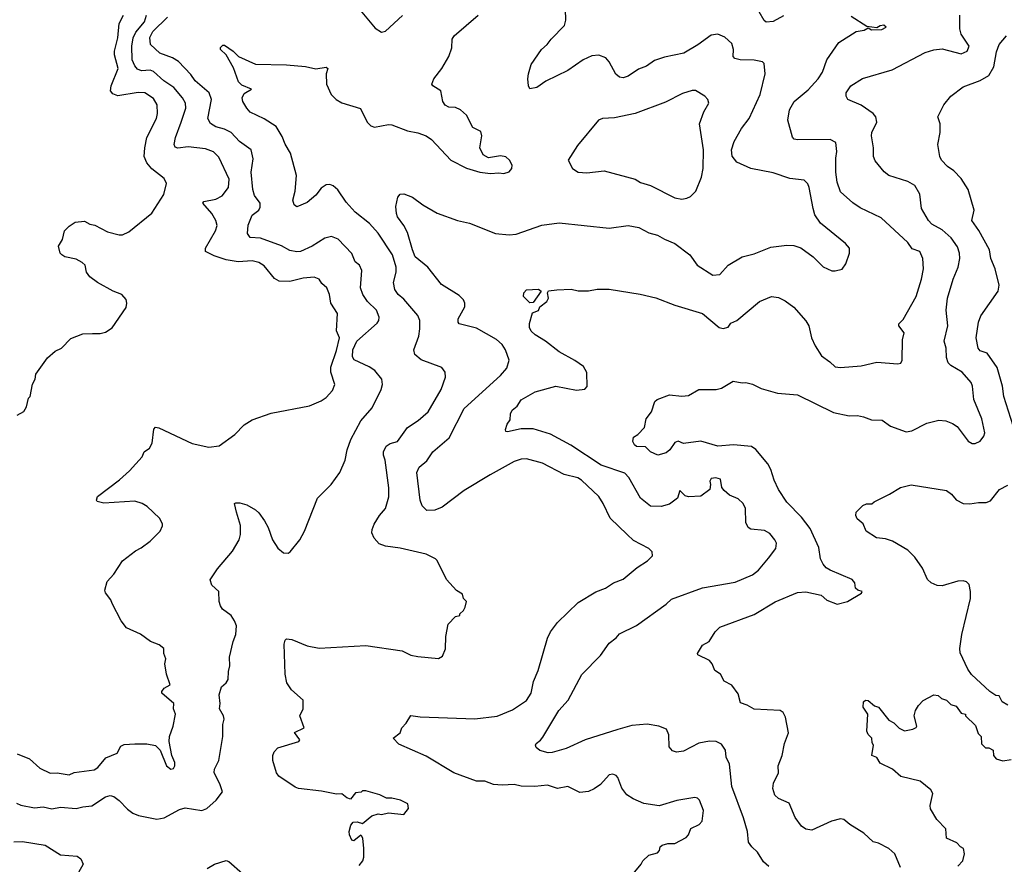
# Model space of a CAD drawing. Extents: x 1863118 to 1989590, y 394482 to 532474.
# Tile 170 of 215: x 1931679 to 1937384, y 485224 to 490118. Entities that reach past the tile are written whole.
import ezdxf

# ---------------------------------------------------------------- set-up
doc = ezdxf.new("R2010")
doc.units = 0

msp = doc.modelspace()

# ---------------------------------------------------------------- linework, layer by layer
at = {"layer": '0CON20XD'}
for points in [[(1933652.6, 490172.6), (1933739.1, 490069.1), (1933775, 490046.2), (1933798.8, 490051.2), (1933897, 490143)], [(1934316.9, 486066.9), (1934445, 486082.2), (1934535, 486118.6), (1934615, 486174.2), (1934643.4, 486216.6), (1934656.4, 486283.6), (1934683.8, 486346.2), (1934737.1, 486535), (1934755, 486571.2), (1934795, 486625.8), (1934915, 486740.6), (1935017, 486803), (1935073.8, 486825), (1935118.8, 486855), (1935175, 486875.7), (1935256.6, 486943.4), (1935316.8, 486983.2), (1935345, 487012.5), (1935343.3, 487035), (1935325, 487053.3), (1935235, 487100), (1935198.8, 487135), (1935099.7, 487229.7), (1935060, 487315), (1935034.3, 487355), (1934935, 487450), (1934913, 487463), (1934833.5, 487483.5), (1934708.3, 487548.3), (1934615, 487573.5), (1934585, 487571.5), (1934545, 487558.5), (1934405, 487481.8), (1934255, 487389.5), (1934126, 487294), (1934085, 487275.7), (1934037.5, 487275), (1934011.5, 487301.5), (1934000, 487335), (1933980.8, 487495), (1933993.8, 487525), (1934038, 487562), (1934072.9, 487615), (1934168.1, 487695), (1934254.2, 487865), (1934465, 488055.6), (1934500.6, 488099.4), (1934514.4, 488145), (1934494.4, 488205), (1934475.3, 488235.3), (1934442.5, 488265), (1934325, 488331.2), (1934226.1, 488356.1), (1934220, 488365), (1934220, 488385), (1934258.5, 488455), (1934259.1, 488475), (1934250.9, 488495), (1934225, 488520.7), (1934123.3, 488583.3), (1934044.6, 488684.6), (1933971.1, 488745), (1933954.1, 488785), (1933925.3, 488885.3), (1933905.3, 488925.3), (1933867.8, 488975), (1933861.5, 488995), (1933858.6, 489035), (1933870.8, 489089.2), (1933883.3, 489106.7), (1933905, 489110), (1933955, 489090), (1934015.5, 489045.5), (1934096.9, 488996.9), (1934215, 488954.2), (1934285, 488939.4), (1934435, 488878.6), (1934515, 488872.5), (1934555, 488875.7), (1934705, 488928), (1934805, 488940.8), (1935095, 488910.8), (1935205, 488925.8), (1935266.7, 488913.3), (1935325, 488884), (1935375, 488870), (1935415.5, 488845.5), (1935475, 488821.4), (1935561.2, 488755), (1935605, 488695.7), (1935695, 488637.5), (1935735, 488642), (1935785, 488695.7), (1935865, 488743.3), (1935935, 488762.2), (1936030.6, 488799.4), (1936125, 488812.2), (1936165, 488810), (1936205, 488795.6), (1936276.2, 488745), (1936335, 488686.2), (1936385, 488663.8), (1936405, 488663.3), (1936445, 488672.5), (1936466.1, 488703.9), (1936486.7, 488765), (1936486.7, 488795), (1936465, 488821.2), (1936319.3, 488939.3), (1936286.9, 488986.9), (1936277.3, 489025), (1936254.4, 489145), (1936245, 489168), (1936225, 489187.5), (1936142.3, 489197.7), (1936045, 489230), (1935916.2, 489256.2), (1935835, 489293.1), (1935806.9, 489326.9), (1935802.9, 489365), (1935818.3, 489411.7), (1935862.3, 489487.7), (1935905.5, 489545), (1935968.9, 489685), (1935998.6, 489805), (1935993.6, 489863.6), (1935983.8, 489873.8), (1935934.3, 489884.3), (1935854.4, 489885.6), (1935822.6, 489892.6), (1935813.1, 489905), (1935815.3, 489945), (1935805, 489980.5), (1935765, 490017.5), (1935725, 490034.5), (1935685, 490028.9), (1935608.1, 489971.9), (1935526.7, 489923.3), (1935415, 489900.9), (1935357.4, 489882.6), (1935311.4, 489848.6), (1935265, 489831.5), (1935205, 489790.5), (1935175, 489780.5), (1935155, 489785.6), (1935133.4, 489803.4), (1935095, 489874.2), (1935075, 489896.5), (1935035, 489912.1), (1934995, 489908.5), (1934943.6, 489886.4), (1934855, 489823.1), (1934728.5, 489761.5), (1934675, 489726), (1934635, 489717.5), (1934626.7, 489735), (1934623.8, 489775), (1934626.2, 489805), (1934642.3, 489857.7), (1934702, 489945), (1934736.1, 489973.9), (1934757.5, 490005), (1934835.3, 490084.7), (1934844.3, 490115), (1934841.7, 490178.3)], [(1931665, 487827.5), (1931703, 487847), (1931717.5, 487875), (1931730, 487925), (1931740, 487935), (1931753, 488007), (1931767.5, 488035), (1931772.5, 488065), (1931840.7, 488159.3), (1931885, 488197.5), (1931920, 488215), (1931975, 488270), (1932045, 488297.5), (1932100.7, 488300.7), (1932145, 488300), (1932175, 488307.5), (1932215, 488332.5), (1932295, 488450), (1932300, 488475), (1932296.4, 488496.4), (1932270, 488525), (1932220, 488545), (1932130, 488595), (1932085, 488627.5), (1932066.7, 488655), (1932057.5, 488695), (1932040.7, 488710.7), (1932005, 488730), (1931940, 488745), (1931922.5, 488755), (1931913.3, 488765), (1931903.6, 488806.4), (1931926.7, 488845), (1931937.5, 488895), (1931965, 488922.5), (1932000, 488945), (1932055, 488950), (1932085, 488933.3), (1932115, 488926.7), (1932188.3, 488888.3), (1932255, 488871.2), (1932275, 488872), (1932310.5, 488889.5), (1932445, 488998), (1932514.2, 489105), (1932528.8, 489168.8), (1932515, 489198.8), (1932443.8, 489253.8), (1932415, 489288), (1932400, 489325), (1932403.8, 489376.2), (1932414.6, 489435.4), (1932471.8, 489545), (1932477.9, 489575), (1932475.5, 489625), (1932455, 489660.6), (1932403.6, 489693.6), (1932365.6, 489695.6), (1932247.9, 489677.9), (1932219.3, 489689.3), (1932205.7, 489705), (1932207.8, 489735), (1932248.5, 489835), (1932227.6, 489915), (1932227.6, 489935), (1932246.9, 490013.1), (1932254.7, 490095.3), (1932279.4, 490145)], [(1931665, 485864.6), (1931734.6, 485834.6), (1931795, 485780.8), (1931855, 485751.4), (1931895, 485754.3), (1931965, 485742.7), (1931994.4, 485755.6), (1932109.3, 485770.7), (1932132.1, 485785), (1932178, 485842), (1932242.7, 485867.3), (1932265, 485909.4), (1932285, 485917.8), (1932345, 485923.1), (1932415, 485923.1), (1932465, 485912.5), (1932492.5, 485885), (1932530, 485795), (1932555, 485776.2), (1932570.5, 485779.5), (1932578.6, 485795), (1932576.9, 485815), (1932559.4, 485855), (1932545.7, 485935), (1932546, 485965), (1932568.8, 486025), (1932581.2, 486095), (1932570.8, 486125), (1932571.4, 486155), (1932502, 486215), (1932502, 486225), (1932516.2, 486245), (1932550, 486265), (1932530, 486325), (1932520, 486385), (1932525.7, 486415), (1932513.3, 486445), (1932513.3, 486475), (1932487.5, 486495), (1932437.5, 486515), (1932378.3, 486558.3), (1932296.7, 486595), (1932266.2, 486635), (1932214, 486735), (1932207, 486757), (1932176.4, 486796.4), (1932171.7, 486811.7), (1932185, 486862.5), (1932224.1, 486905.9), (1932275, 486983.3), (1932348.8, 487041.2), (1932382.3, 487057.7), (1932435, 487097.5), (1932492.5, 487155), (1932506.7, 487185), (1932506.1, 487196.1), (1932489.5, 487229.5), (1932416.8, 487296.8), (1932387.5, 487315), (1932345, 487329.2), (1932166.4, 487316.4), (1932127, 487327), (1932123.3, 487335), (1932130, 487355), (1932257.8, 487452.2), (1932315.8, 487505), (1932388, 487585), (1932400, 487615), (1932430, 487635), (1932445.7, 487664.3), (1932456.7, 487745), (1932465, 487756.7), (1932485, 487753.8), (1932678.3, 487661.7), (1932775, 487640.8), (1932835, 487648), (1932925, 487713.8), (1932978.7, 487771.3), (1933025, 487800), (1933135, 487838.6), (1933358.7, 487881.3), (1933425, 487909.2), (1933455, 487929.2), (1933490.7, 487969.3), (1933504.4, 488005), (1933482.3, 488075), (1933480.8, 488105), (1933515, 488202), (1933531.2, 488275), (1933514.5, 488315), (1933520, 488415), (1933482.2, 488475), (1933473.5, 488525), (1933458.5, 488565), (1933429.1, 488589.1), (1933414.5, 488614.5), (1933385, 488625.6), (1933321.2, 488621.2), (1933245, 488600.5), (1933182.9, 488602.9), (1933155, 488619.2), (1933095, 488691.9), (1933065, 488711.8), (1933025, 488720.8), (1932945, 488715.4), (1932875, 488727.5), (1932805, 488750), (1932756, 488775), (1932755.8, 488795), (1932813.1, 488895), (1932822.2, 488925), (1932815, 488953.8), (1932792.9, 488995), (1932740.8, 489055), (1932745, 489065.6), (1932815, 489078.1), (1932851.7, 489098.3), (1932888.8, 489145), (1932891.8, 489195), (1932832.1, 489322.1), (1932802.6, 489352.6), (1932755, 489369.5), (1932655, 489380.8), (1932595, 489372.9), (1932579.8, 489379.8), (1932574.1, 489395), (1932581.1, 489435), (1932614.1, 489525), (1932642, 489605), (1932638.8, 489635), (1932622.8, 489665), (1932572.6, 489725), (1932513.6, 489763.6), (1932455, 489818.4), (1932435, 489825.5), (1932385, 489821.3), (1932361.2, 489831.2), (1932345, 489851.3), (1932330.8, 489885), (1932328.4, 489965), (1932337.2, 490012.8), (1932351.9, 490045), (1932402.1, 490105), (1932414, 490145)], [(1933072.5, 489032.5), (1933072.9, 489055), (1933039.6, 489099.6), (1933029.6, 489135), (1933019.5, 489235), (1933031.7, 489311.7), (1933019.4, 489365), (1932952.3, 489412.3), (1932904.4, 489465), (1932865, 489484.6), (1932815, 489498.2), (1932785, 489516.5), (1932769.6, 489545), (1932790, 489655), (1932776.7, 489695), (1932695, 489762.9), (1932670.2, 489800.2), (1932598.6, 489875), (1932565, 489896.5), (1932491.2, 489925), (1932435.8, 489975), (1932433.3, 490015), (1932449.4, 490050.6), (1932535, 490132.5)], [(1933645, 485217.5), (1933666.7, 485245), (1933673.6, 485266.4), (1933672.5, 485315), (1933666.4, 485376.4), (1933660, 485390), (1933655, 485392.5), (1933615, 485360), (1933604.2, 485364.2), (1933589.2, 485395), (1933588.6, 485415), (1933598.3, 485451.7), (1933611.7, 485468.3), (1933635, 485471.2), (1933665, 485460), (1933720, 485505), (1933755, 485517.5), (1933775, 485512.5), (1933815, 485522.5), (1933905, 485512.5), (1933931.7, 485548.3), (1933927.5, 485575), (1933885, 485596.7), (1933835, 485607.5), (1933805, 485607.5), (1933766.4, 485626.4), (1933685, 485650), (1933665, 485650), (1933657, 485643), (1933625, 485637.5), (1933595, 485602.5), (1933575, 485610), (1933545, 485633.3), (1933515, 485630), (1933427.7, 485647.7), (1933295, 485663.8), (1933275, 485671.2), (1933180, 485735), (1933166, 485755), (1933146, 485825), (1933146.2, 485855), (1933153.3, 485875), (1933175, 485898.8), (1933296.2, 485935), (1933302, 485945), (1933271.2, 485988.8), (1933328, 486015), (1933302.6, 486085), (1933320.8, 486125), (1933321.2, 486175), (1933253.8, 486235), (1933226.7, 486275), (1933217.5, 486325), (1933210.8, 486499.2), (1933216.4, 486523.6), (1933225, 486530), (1933255, 486526), (1933345, 486490.8), (1933415, 486477.1), (1933685, 486491.4), (1933895, 486460.8), (1933945.9, 486435.9), (1933985, 486428), (1934105, 486417.5), (1934129.3, 486430.7), (1934146.4, 486473.6), (1934147.5, 486545), (1934162.5, 486615), (1934205, 486660), (1934230, 486665), (1934230, 486675), (1934250, 486695), (1934260, 486715), (1934267, 486747), (1934250, 486765), (1934245, 486790), (1934210.7, 486810.7), (1934152.5, 486875), (1934097.5, 486985), (1934087.5, 486995), (1934035, 487022), (1933884.4, 487055.6), (1933797.9, 487067.9), (1933761.7, 487081.7), (1933733, 487113), (1933720, 487145), (1933721.1, 487165), (1933733.1, 487195), (1933763.8, 487246.2), (1933799.1, 487285), (1933817.4, 487352.6), (1933818.3, 487405), (1933795.7, 487565), (1933785.9, 487595), (1933787.6, 487615), (1933802.7, 487647.3), (1933825, 487662.8), (1933868.2, 487675), (1933926.2, 487755), (1933986.9, 487795), (1934045, 487846.9), (1934121.8, 487975), (1934147, 488047), (1934145, 488076.2), (1934125, 488101.9), (1934005, 488147.5), (1933968.6, 488178.6), (1933963.6, 488205), (1933992.5, 488285), (1933997.5, 488327.5), (1933998.2, 488375), (1933986.7, 488405), (1933905, 488499.4), (1933871.9, 488525), (1933853.3, 488555), (1933844.4, 488595), (1933859.6, 488655), (1933860.7, 488685), (1933838.5, 488755), (1933755, 488881.9), (1933705, 488938.1), (1933622.1, 489002.1), (1933570.8, 489060.8), (1933522.9, 489132.9), (1933495, 489155.5), (1933475, 489162.5), (1933455, 489161.1), (1933425, 489141.4), (1933395, 489100.8), (1933345, 489058.6), (1933285, 489033.8), (1933270, 489045), (1933262.3, 489072.3), (1933275.6, 489124.4), (1933282.9, 489215), (1933248.1, 489345), (1933216.6, 489396.6), (1933199.5, 489440.5), (1933165, 489498.5), (1933095, 489544.5), (1933015, 489583.1), (1932995.7, 489605), (1932970.8, 489645), (1932968.6, 489665), (1932978.8, 489691.2), (1933022.5, 489715), (1932965, 489739.2), (1932947.4, 489757.4), (1932918.3, 489838.3), (1932874.2, 489914.2), (1932842.5, 489945), (1932843, 489957), (1932855, 489970), (1932865, 489970), (1932915, 489936.7), (1932945.8, 489905.8), (1933045, 489860), (1933225, 489855.8), (1933335, 489846.2), (1933395, 489834), (1933455, 489843.8), (1933463.8, 489835), (1933454.2, 489804.2), (1933457.1, 489745), (1933482.9, 489685), (1933512, 489655), (1933545, 489635.7), (1933654.1, 489604.1), (1933692.5, 489525), (1933713.6, 489503.6), (1933734, 489496), (1933815, 489511.4), (1933835, 489509.2), (1933925, 489474.3), (1933985, 489462.9), (1934035, 489445.7), (1934065, 489424), (1934176.7, 489305), (1934267.7, 489257.7), (1934345, 489234.3), (1934406.4, 489226.4), (1934455, 489231.2), (1934485, 489226.2), (1934515, 489236.7), (1934530, 489255), (1934532.5, 489275), (1934516.7, 489305), (1934495, 489323.8), (1934465, 489330), (1934395, 489318), (1934364, 489335), (1934345.8, 489375), (1934355.8, 489445.8), (1934350.5, 489470.5), (1934305, 489493.3), (1934268, 489565), (1934233.8, 489595), (1934205, 489608.6), (1934165, 489611.4), (1934143.4, 489623.4), (1934130, 489645), (1934120, 489705), (1934072.5, 489735), (1934067.5, 489745), (1934078.8, 489775), (1934124.4, 489835.6), (1934166.2, 489905), (1934183.8, 489955), (1934184, 490005), (1934195.8, 490024.2), (1934335, 490143.8)], [(1936020.7, 485210.7), (1935988.3, 485238.3), (1935954.5, 485294.5), (1935920.8, 485325), (1935902.1, 485352.1), (1935896.9, 485415), (1935873.9, 485493.9), (1935805.5, 485675), (1935792.5, 485805), (1935772.5, 485845), (1935768.9, 485885), (1935745, 485920), (1935715.5, 485935.5), (1935675, 485936.9), (1935614.4, 485925.6), (1935525, 485880), (1935484, 485874), (1935461.7, 485881.7), (1935442.5, 485905), (1935440, 485975), (1935427, 486007), (1935382.5, 486025), (1935315, 486035.5), (1935225, 486028.9), (1935145, 486006.2), (1934955, 485944.5), (1934845, 485894.4), (1934765, 485871.1), (1934740.7, 485870.7), (1934693.6, 485883.6), (1934671.7, 485901.7), (1934666.7, 485915), (1934671.2, 485925), (1934697.1, 485942.9), (1934709.3, 485960.7), (1934803.1, 486115), (1934856.9, 486175), (1934935.7, 486324.3), (1935043.8, 486435), (1935095, 486506.2), (1935134.3, 486535.7), (1935155, 486560), (1935252.1, 486607.9), (1935425, 486732), (1935455, 486761.4), (1935634.6, 486825.4), (1935825, 486858.1), (1935925, 486901.4), (1935960.7, 486929.3), (1936018.3, 486998.3), (1936061.2, 487055), (1936063.8, 487085), (1936053.8, 487105), (1936025, 487140), (1935995, 487158), (1935915, 487166.7), (1935900, 487175), (1935886.2, 487205), (1935884, 487285), (1935871.2, 487315), (1935841.2, 487341.2), (1935792.7, 487362.7), (1935760.7, 487390.7), (1935748.3, 487408.3), (1935740, 487455), (1935713, 487463), (1935685, 487460), (1935677.5, 487445), (1935682.5, 487425), (1935677.5, 487395), (1935625, 487357.5), (1935555, 487352.5), (1935535, 487360), (1935505, 487390), (1935490, 487345), (1935445, 487310), (1935395, 487297.8), (1935335, 487299.5), (1935275.6, 487345), (1935208.2, 487465), (1935185, 487491.1), (1935047.4, 487537.4), (1934873.3, 487653.3), (1934754.4, 487715.6), (1934655, 487747.8), (1934585, 487748.1), (1934505, 487730), (1934495, 487732.5), (1934494.2, 487744.2), (1934503.5, 487775), (1934520.9, 487799.1), (1934523.6, 487835), (1934532.9, 487855), (1934561.9, 487878.1), (1934584, 487915), (1934665, 487962.2), (1934785, 487994.4), (1934905, 487972.2), (1934953.3, 487976.7), (1934967.5, 487992.5), (1934964.2, 488074.2), (1934945, 488108.5), (1934895, 488143.9), (1934805, 488193.8), (1934726, 488256), (1934665, 488292.1), (1934643.1, 488313.1), (1934633.6, 488335), (1934632.2, 488357.8), (1934650, 488420), (1934685, 488432.5), (1934692.5, 488455), (1934732.5, 488485), (1934742.5, 488505), (1934737.5, 488535), (1934743.8, 488546.2), (1934792, 488552), (1934875, 488555.8), (1934915, 488548), (1934975, 488547.5), (1935025, 488555.8), (1935095, 488555.8), (1935275, 488527.5), (1935365, 488505.7), (1935475, 488464), (1935635, 488415.8), (1935731.2, 488335), (1935755, 488328.6), (1935784.4, 488335.6), (1935799.7, 488360.3), (1935835, 488376), (1935965, 488485.8), (1936035, 488513.3), (1936075, 488508.8), (1936115, 488488.8), (1936165, 488452.5), (1936233.3, 488373.3), (1936250.8, 488345), (1936267.5, 488275), (1936287.9, 488227.9), (1936325, 488171.2), (1936374, 488135), (1936405, 488106), (1936435, 488101.9), (1936555, 488113.1), (1936645, 488134.3), (1936766.4, 488123.6), (1936785, 488127.5), (1936793.3, 488145), (1936793.6, 488263.6), (1936803.6, 488303.6), (1936772.5, 488345), (1936773.3, 488355), (1936798.3, 488381.7), (1936874.3, 488515), (1936904.4, 488615), (1936915.6, 488675), (1936913.1, 488735), (1936895, 488775.6), (1936849.8, 488789.8), (1936825, 488827.3), (1936669.8, 488969.8), (1936548.3, 489028.3), (1936506.3, 489056.3), (1936435, 489120), (1936415, 489177.5), (1936407.3, 489235), (1936407.1, 489315), (1936413.5, 489355), (1936407.1, 489407.1), (1936375, 489424.2), (1936185, 489421.9), (1936166.8, 489426.8), (1936156.8, 489436.8), (1936130, 489535), (1936138.6, 489595), (1936167.5, 489645), (1936247.6, 489712.4), (1936305, 489775.7), (1936330.4, 489815), (1936355.6, 489885), (1936424.7, 489985.3), (1936525, 490049.2), (1936572.3, 490057.7), (1936595, 490070), (1936615, 490060), (1936675, 490061.2), (1936700, 490075), (1936686.2, 490086.2), (1936665, 490082.5), (1936645, 490070), (1936588.3, 490078.3), (1936496.6, 490136.6)], [(1936783.3, 485205), (1936749.2, 485285), (1936715, 485316), (1936655, 485345.8), (1936625, 485354.2), (1936570, 485405), (1936490, 485455), (1936455, 485483.3), (1936435, 485488), (1936382.5, 485475), (1936268.3, 485421.7), (1936235, 485428.6), (1936210, 485445), (1936172, 485495), (1936138, 485578), (1936075, 485606), (1936055, 485624), (1936043, 485663), (1936046, 485695), (1936076.7, 485755), (1936073.8, 485795), (1936096.7, 485855), (1936110, 485925), (1936133.8, 485985), (1936116.4, 486076.4), (1936103, 486103), (1936085, 486116.2), (1935935, 486122.5), (1935895, 486146), (1935855, 486160), (1935842.7, 486212.7), (1935805, 486261.2), (1935760, 486285), (1935740, 486325), (1935707.7, 486347.7), (1935690.8, 486385), (1935675, 486404.2), (1935607.5, 486437.5), (1935606.7, 486445), (1935635, 486493.3), (1935673.3, 486515), (1935707.9, 486572.1), (1935735, 486597.5), (1935935, 486671.9), (1936056.7, 486745), (1936185, 486800), (1936235, 486802), (1936322.9, 486782.9), (1936355, 486754.2), (1936415, 486731.4), (1936475, 486746.2), (1936557.5, 486795), (1936560, 486805), (1936535, 486812.5), (1936522.5, 486825), (1936517.5, 486855), (1936503.3, 486875), (1936375, 486928.6), (1936352.6, 486942.6), (1936335, 486963.8), (1936320, 486995), (1936309.1, 487059.1), (1936259.2, 487169.2), (1936210, 487235), (1936123.4, 487323.4), (1936076.4, 487396.4), (1936050.6, 487449.4), (1936032.1, 487512.1), (1936014.5, 487545), (1935945, 487626.9), (1935920, 487645), (1935815, 487654.6), (1935725, 487647.8), (1935625, 487676), (1935525, 487662.5), (1935495, 487676.9), (1935475, 487669.2), (1935446.7, 487625), (1935425, 487608.5), (1935375.8, 487595.8), (1935335, 487614.4), (1935305, 487642.2), (1935253.3, 487645), (1935240.8, 487655), (1935231.4, 487675), (1935235, 487698.8), (1935260, 487715), (1935298.8, 487755), (1935308.9, 487805), (1935340, 487845), (1935359.2, 487905), (1935372.6, 487917.4), (1935445, 487944), (1935515, 487936.7), (1935555, 487941.2), (1935613.9, 487976.1), (1935715, 487976.2), (1935745, 487983.8), (1935813, 488023), (1935865, 488014), (1935885.9, 488015.9), (1935925, 488006.2), (1935975, 487981.2), (1936070, 487955), (1936185, 487944.2), (1936395, 487841.4), (1936485, 487822.5), (1936533.9, 487823.9), (1936567.7, 487817.7), (1936615, 487798.8), (1936677, 487797), (1936725, 487762.9), (1936815, 487730.6), (1936848.8, 487735), (1936935, 487780.6), (1937005, 487796.9), (1937045, 487793.1), (1937085, 487778.6), (1937111.3, 487761.3), (1937175, 487676.2), (1937197.7, 487662.3), (1937215, 487662.5), (1937245, 487676.2), (1937266, 487705), (1937270.8, 487725), (1937254.3, 487805), (1937208.1, 487918.1), (1937200, 487995), (1937192, 488015), (1937140.8, 488075), (1937074, 488114), (1937059.2, 488129.2), (1937050.2, 488160.2), (1937047.5, 488215), (1937035.5, 488255), (1937057.5, 488345), (1937048.2, 488435), (1937054.6, 488505), (1937087.3, 488615), (1937116.6, 488683.4), (1937126.9, 488735), (1937125.4, 488765), (1937112.4, 488802.4), (1937076.7, 488855), (1937025, 488900), (1936965, 488934.2), (1936945.5, 488955.5), (1936903.8, 489023.8), (1936895, 489106.7), (1936866.6, 489156.6), (1936825, 489180.4), (1936715, 489215.7), (1936687.4, 489237.4), (1936635, 489300), (1936626, 489325), (1936625.7, 489375), (1936614.5, 489444.5), (1936617.3, 489465), (1936644.7, 489525), (1936639.4, 489555), (1936623.8, 489573.8), (1936555, 489622.5), (1936477.5, 489655), (1936467.1, 489675), (1936467.5, 489695), (1936495, 489734), (1936562.3, 489777.7), (1936735, 489826.9), (1936925, 489927.1), (1936975, 489943.1), (1937025, 489948.9), (1937135, 489920), (1937170, 489935), (1937181.4, 489965), (1937134.3, 490035), (1937127.5, 490065), (1937126.5, 490145)], [(1936105, 490140.5), (1936045, 490108.1), (1936005, 490104.3), (1935992.8, 490112.8), (1935964, 490164)], [(1937436.4, 487765), (1937381.6, 487935), (1937373.3, 487995), (1937343.5, 488103.5), (1937285.4, 488185.4), (1937245, 488199.5), (1937232.5, 488215), (1937220.9, 488275), (1937234.1, 488365.9), (1937247.5, 488402.5), (1937348, 488545), (1937355, 488580), (1937332, 488675), (1937305.7, 488735), (1937298.1, 488785), (1937236.9, 488896.9), (1937195.6, 488955), (1937209.2, 489015), (1937175, 489133.3), (1937135, 489198.8), (1937091.7, 489241.7), (1937055, 489267.5), (1937020, 489305), (1937010, 489325), (1937000, 489395), (1937012.5, 489465), (1937012.5, 489515), (1936998.8, 489555), (1937033.3, 489625), (1937073.8, 489675), (1937145, 489729.2), (1937244.6, 489765.4), (1937294, 489795), (1937323.1, 489845), (1937338.9, 489931.1), (1937355, 489973.8), (1937396.2, 490023.8)], [(1935515, 489078.6), (1935545, 489083.8), (1935565, 489093.8), (1935596, 489125), (1935630, 489205), (1935639.4, 489255), (1935641.1, 489365), (1935618.1, 489515), (1935642.5, 489585), (1935671.2, 489635), (1935666.2, 489655), (1935648.8, 489675), (1935595, 489708), (1935575, 489708.8), (1935519.1, 489690.9), (1935420.7, 489639.3), (1935245, 489574.2), (1935125, 489550), (1935055, 489545.8), (1935033.3, 489535), (1934910.9, 489389.1), (1934856.7, 489305), (1934881.2, 489255), (1934914.3, 489234.3), (1934965, 489231.4), (1935065, 489242.9), (1935245, 489193.6), (1935275.3, 489175.3), (1935335, 489157.3), (1935475.5, 489085.5), (1935515, 489078.6)], [(1931659.3, 485579.3), (1931685, 485566.9), (1931765, 485551.8), (1931815, 485557.6), (1931865, 485545.5), (1931915, 485554.5), (1932005, 485546.7), (1932045, 485557.8), (1932097.4, 485562.6), (1932175, 485614.2), (1932203.6, 485623.6), (1932225, 485616.2), (1932255, 485594), (1932302.9, 485542.9), (1932335, 485520), (1932367.2, 485507.2), (1932473.4, 485486.6), (1932515, 485494.3), (1932605, 485542), (1932638.3, 485551.7), (1932735, 485536.2), (1932762.3, 485547.7), (1932816.7, 485595), (1932853.3, 485645), (1932841.2, 485685), (1932806.1, 485756.1), (1932808, 485775), (1932832.5, 485825), (1932855.5, 485965), (1932855.6, 486035), (1932864.5, 486065), (1932860, 486085), (1932835.8, 486125), (1932840, 486155), (1932834.5, 486205.5), (1932847.2, 486252.8), (1932874.5, 486275.5), (1932887.1, 486295), (1932888.3, 486341.7), (1932896.2, 486375), (1932894.2, 486425), (1932916, 486515), (1932932, 486555), (1932934.2, 486605), (1932924, 486635), (1932903.8, 486665), (1932853, 486703), (1932841.7, 486721.7), (1932833.9, 486746.1), (1932833.3, 486805), (1932791.2, 486841.2), (1932781.7, 486871.7), (1932824.5, 486935.5), (1932911.7, 487038.3), (1932950, 487105), (1932957.8, 487135), (1932957.6, 487187.6), (1932934.4, 487264.4), (1932922.5, 487315), (1932931.2, 487318.8), (1932955, 487318.8), (1932995, 487307.5), (1933045, 487278), (1933065, 487261.2), (1933098, 487215), (1933119.2, 487175), (1933144.4, 487104.4), (1933175, 487056.7), (1933208.3, 487028.3), (1933233.6, 487026.4), (1933245.9, 487034.1), (1933301.2, 487105), (1933330, 487155), (1933404.5, 487345.5), (1933484, 487425), (1933534, 487495), (1933564, 487565), (1933575.8, 487625), (1933597.1, 487685), (1933655.5, 487794.5), (1933720.9, 487869.1), (1933774, 487975), (1933782, 488005), (1933778, 488035), (1933735.8, 488085), (1933703.8, 488106.2), (1933616.4, 488146.4), (1933606.9, 488165), (1933610, 488205), (1933631.8, 488255), (1933750.7, 488359.3), (1933760, 488375), (1933761.9, 488395), (1933747.1, 488435), (1933693.3, 488485), (1933666.7, 488526.7), (1933654.5, 488565), (1933661.1, 488665), (1933648.1, 488695), (1933623.6, 488715), (1933603, 488763), (1933525, 488847.1), (1933485, 488861.4), (1933447.4, 488852.6), (1933373.6, 488806.4), (1933305, 488775.3), (1933285, 488772.1), (1933245, 488780.7), (1933195, 488807.7), (1933075, 488852.2), (1933015, 488855.6), (1932998.8, 488878.8), (1933002.6, 488927.4), (1933026.7, 488985), (1933064.4, 489015), (1933072.5, 489032.5)], [(1934635, 488477.5), (1934597.5, 488515), (1934600, 488535), (1934615, 488553.8), (1934685, 488556.2), (1934700, 488545), (1934655, 488480), (1934635, 488477.5)], [(1937405, 486146.7), (1937372.5, 486165), (1937355, 486200), (1937335, 486202.5), (1937300, 486225), (1937194.4, 486324.4), (1937172, 486355), (1937128.8, 486448.8), (1937125.7, 486475), (1937138.1, 486555), (1937188.6, 486765), (1937189.2, 486805), (1937180, 486845), (1937165, 486860), (1937145, 486867.5), (1937115, 486865.7), (1937025, 486837.1), (1936995, 486840), (1936961.2, 486855), (1936939.2, 486875), (1936909.3, 486939.3), (1936865, 487003.8), (1936825, 487044), (1936736.2, 487096.2), (1936695, 487109.4), (1936644, 487115), (1936584, 487155), (1936567.3, 487197.3), (1936531.2, 487225), (1936524, 487245), (1936526.7, 487265), (1936565, 487302.5), (1936585, 487312.5), (1936617, 487313), (1936630, 487325), (1936718.3, 487368.3), (1936782.1, 487407.9), (1936845, 487422.5), (1937049.4, 487389.4), (1937078.7, 487368.7), (1937105.5, 487335.5), (1937145, 487315.7), (1937185, 487313.1), (1937235, 487321.4), (1937278.8, 487321.2), (1937305, 487330), (1937356.7, 487395), (1937405, 487421.2)], [(1937115, 485214), (1937144.2, 485245), (1937153.9, 485283.9), (1937147.5, 485315), (1937130, 485325), (1937109.3, 485349.3), (1937050, 485375), (1937045, 485430), (1936994.2, 485484.2), (1936956.2, 485545), (1936954, 485565), (1936969.2, 485635), (1936958.6, 485655), (1936895.8, 485705.8), (1936785, 485732.7), (1936735.6, 485775), (1936665, 485810.8), (1936645, 485842.5), (1936617.5, 485855), (1936626.7, 485915), (1936618.3, 485928.3), (1936616.2, 485955), (1936595.9, 485975.9), (1936588, 485995), (1936594, 486094), (1936566.7, 486135), (1936567.5, 486165), (1936580, 486175), (1936595, 486173.8), (1936632.7, 486142.7), (1936655, 486133.8), (1936715, 486060), (1936745, 486043.3), (1936775, 486012.5), (1936805, 485997.5), (1936855, 486007.5), (1936873, 486017), (1936876.7, 486025), (1936862, 486085), (1936868.8, 486115), (1936886.7, 486145), (1936915, 486173.3), (1936975, 486206.7), (1937001.7, 486201.7), (1937020, 486185), (1937050, 486175), (1937075, 486150), (1937105, 486140), (1937135, 486100), (1937160, 486095), (1937160, 486085), (1937218.3, 486028.3), (1937233, 485983), (1937250, 485965), (1937251.7, 485921.7), (1937275, 485900), (1937295, 485900), (1937320, 485885), (1937322.5, 485855), (1937337.5, 485835), (1937375, 485823.8), (1937425, 485831.2)], [(1935214.4, 485145.6), (1935280, 485225), (1935290, 485245), (1935325, 485276.7), (1935375, 485290), (1935386.7, 485305), (1935390, 485325), (1935402.5, 485335), (1935435, 485344), (1935475.8, 485344.2), (1935540.5, 485379.5), (1935553.8, 485395), (1935568.3, 485431.7), (1935615.7, 485454.3), (1935633.8, 485475), (1935640.8, 485535), (1935618.8, 485595), (1935607, 485607), (1935591.7, 485611.7), (1935487, 485593), (1935385, 485562.9), (1935295, 485577.1), (1935233.7, 485603.7), (1935197.4, 485627.4), (1935168, 485665), (1935145, 485726.7), (1935135, 485738.8), (1935115, 485746.2), (1935095, 485743.3), (1935045, 485686.7), (1935008.3, 485661.7), (1934975, 485646), (1934925, 485640), (1934854.4, 485674.4), (1934795, 485663.9), (1934736.6, 485683.4), (1934664.5, 485674.5), (1934585, 485676.9), (1934545, 485686.9), (1934475, 485682.5), (1934425, 485687.1), (1934375, 485705.6), (1934325, 485705.6), (1934194.7, 485754.7), (1934035, 485851.5), (1933875, 485920.8), (1933842.5, 485955), (1933882.5, 485985), (1933893.3, 486015), (1933918.8, 486041.2), (1933945, 486086.7), (1933998.8, 486078.8), (1934316.9, 486066.9)], [(1931644.6, 485354.6), (1931695, 485355.6), (1931825.6, 485335.6), (1931915, 485278.8), (1932011.7, 485271.7), (1932032.5, 485255), (1932046.7, 485225), (1932002.5, 485145)], [(1932765, 485200), (1932807.5, 485225), (1932875, 485246), (1932890.5, 485240.5), (1932970.2, 485170.2)]]:
    msp.add_lwpolyline(points, dxfattribs=at)

doc.saveas('drawing.dxf')
